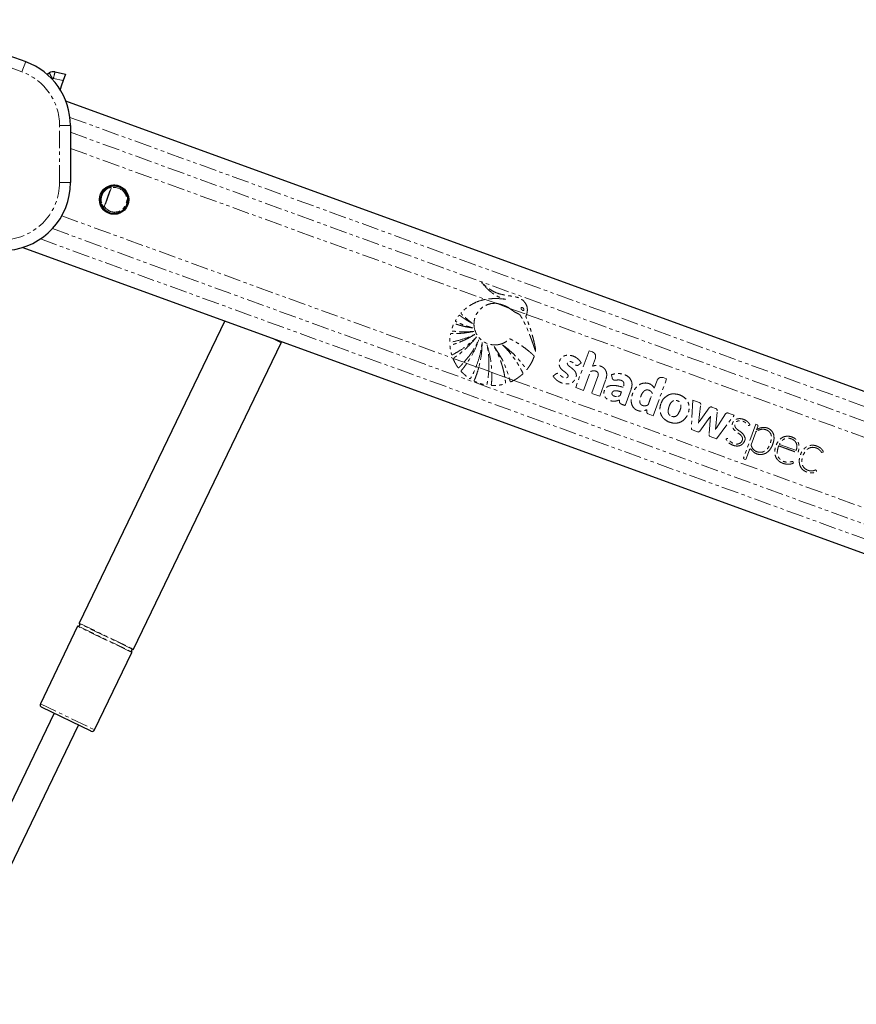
# Model space of a CAD drawing. Header units: millimetres. Extents: x 186 to 9508, y 327 to 8143.
# Tile 13 of 53: x 940 to 1247, y 3213 to 3575. Entities that reach past the tile are written whole.
import ezdxf

# ---------------------------------------------------------------- set-up
doc = ezdxf.new("R2010")
doc.units = ezdxf.units.MM
doc.linetypes.add('PHANTOM', pattern=[12.7, 6.35, -1.27, 1.27, -1.27, 1.27, -1.27])

msp = doc.modelspace()

# ---------------------------------------------------------------- linework, layer by layer
at = {"color": 7, "linetype": 'Continuous', "lineweight": 25}
for p, q in [((899.44, 3574.61), (941.85, 3559.18)), ((950.07, 3554.83), (950.5, 3555.08)), ((950.07, 3554.83), (950.07, 3554.83)), ((952.63, 3555.42), (956.44, 3554.61)), ((956.44, 3554.61), (955.58, 3552.24)), ((955.02, 3550.58), (954.47, 3548.98)), ((955.58, 3552.24), (954.98, 3550.59)), ((1804.66, 3235.98), (956.62, 3544.69)), ((958.3, 3535.68), (958.3, 3514.71)), ((974.15, 3513.83), (975.57, 3513.32)), ((975.58, 3513.36), (974.27, 3513.84)), ((975.58, 3513.36), (975.57, 3513.32)), ((972.63, 3503.71), (970.77, 3504.39)), ((970.87, 3504.3), (972.61, 3503.67)), ((940.78, 3490.86), (1681.06, 3221.37)), ((1015.09, 3463.81), (961.54, 3352.72)), ((981.49, 3343.1), (1035.81, 3455.77)), ((960.95, 3351.51), (947.24, 3323.06)), ((967.19, 3313.44), (980.91, 3341.89)), ((965.86, 3312.98), (947.71, 3321.73)), ((952.3, 3319.52), (902.79, 3216.83)), ((911.76, 3212.5), (961.27, 3315.19))]:
    msp.add_line(p, q, dxfattribs=at)
at = {"color": 8, "linetype": 'PHANTOM', "lineweight": 18}
for p, q in [((940.48, 3555.42), (898.08, 3570.85)), ((940.48, 3555.42), (941.85, 3559.18)), ((951.71, 3552.93), (951.51, 3552.81)), ((955.58, 3552.24), (952.07, 3552.99)), ((958.12, 3538.7), (1797.81, 3233.02)), ((954.3, 3535.68), (958.3, 3535.68)), ((954.3, 3514.71), (954.3, 3535.68)), ((958.3, 3533.21), (1654, 3279.95)), ((958.3, 3527.27), (1110.79, 3471.76)), ((954.3, 3514.71), (958.3, 3514.71)), ((970.65, 3505.84), (973.19, 3512.8)), ((973.32, 3512.71), (970.81, 3505.82)), ((972.02, 3512.84), (972.14, 3512.62)), ((973.24, 3512.85), (973.19, 3512.8)), ((969.73, 3506.56), (969.97, 3506.66)), ((970.66, 3505.77), (970.65, 3505.84)), ((955.09, 3502.46), (1099.02, 3450.06)), ((972.61, 3503.67), (972.63, 3503.71)), ((951.68, 3497.76), (1641.77, 3246.55)), ((947.23, 3493.96), (1688.46, 3224.12)), ((1110.79, 3471.76), (1114.8, 3470.3)), ((1114.8, 3470.3), (1119.53, 3468.58)), ((1119.53, 3468.58), (1126, 3466.22)), ((1126, 3466.22), (1643.07, 3277.99)), ((1035.81, 3455.77), (1031.58, 3457.81)), ((1148.99, 3452.88), (1144.06, 3439.33)), ((1150.23, 3452.43), (1148.99, 3452.88)), ((1099.02, 3450.06), (1102.98, 3448.62)), ((1102.98, 3448.62), (1104.04, 3448.23)), ((1104.04, 3448.23), (1107.45, 3447)), ((1150.2, 3447.16), (1151.29, 3450.15)), ((1107.45, 3447), (1108.41, 3446.64)), ((1108.41, 3446.64), (1112.1, 3445.3)), ((1112.1, 3445.3), (1113.22, 3444.89)), ((1113.22, 3444.89), (1118, 3443.15)), ((1146.97, 3438.27), (1149.5, 3445.22)), ((1157.23, 3444.04), (1157.42, 3442.93)), ((1118, 3443.15), (1119.75, 3442.52)), ((1119.75, 3442.52), (1121.27, 3441.96)), ((1121.27, 3441.96), (1634.61, 3255.09)), ((1152.23, 3443.37), (1149.97, 3437.18)), ((1152.89, 3436.12), (1155.14, 3442.31)), ((1172.55, 3428.96), (1177.49, 3442.51)), ((1173.97, 3441.9), (1172.96, 3439.15)), ((1177.49, 3442.51), (1176.24, 3442.96)), ((1144.06, 3439.33), (1146.97, 3438.27)), ((1149.97, 3437.18), (1152.89, 3436.12)), ((1162.25, 3432.71), (1164.47, 3438.79)), ((1187.11, 3434.69), (1186.59, 3423.85)), ((1189.44, 3433.84), (1187.11, 3434.69)), ((1189.15, 3426.28), (1190.07, 3433.04)), ((1170.26, 3431.19), (1170.21, 3430.36)), ((1170.75, 3429.61), (1172.55, 3428.96)), ((1193.16, 3431.84), (1189.15, 3426.28)), ((1195.52, 3431.63), (1194.13, 3432.14)), ((1195.48, 3423.95), (1196.07, 3430.77)), ((1199.15, 3429.61), (1195.48, 3423.95)), ((1202.32, 3429.15), (1200.15, 3429.94)), ((1189.64, 3423.29), (1193.62, 3428.81)), ((1193.62, 3428.81), (1193.1, 3422.03)), ((1195.82, 3420.49), (1202.32, 3429.15)), ((1210.31, 3425.81), (1205.81, 3413.44)), ((1210.74, 3425.65), (1210.31, 3425.81)), ((1186.59, 3423.85), (1188.85, 3423.03)), ((1210.23, 3422.88), (1208.54, 3418.22)), ((1210.56, 3423.8), (1210.57, 3423.81)), ((1210.57, 3423.81), (1211.02, 3425.04)), ((1193.45, 3421.35), (1195.82, 3420.49)), ((1218.93, 3418.44), (1225.11, 3416.18)), ((1206.57, 3412.83), (1207.9, 3416.46)), ((1206, 3413.04), (1206.57, 3412.83)), ((970.93, 3346.7), (960.95, 3351.51)), ((961.17, 3351.62), (980.86, 3342.12)), ((961.54, 3352.72), (981.49, 3343.1)), ((971.43, 3347.74), (961.58, 3352.48)), ((980.91, 3341.89), (970.93, 3346.7)), ((981.28, 3342.99), (971.43, 3347.74)), ((947.24, 3323.06), (967.19, 3313.44))]:
    msp.add_line(p, q, dxfattribs=at)
at = {"color": 8, "linetype": 'PHANTOM', "lineweight": 18, "flags": 128}
msp.add_lwpolyline([(955.02, 3550.58), (955.01, 3550.58), (955.01, 3550.58), (955, 3550.58), (955, 3550.58), (954.99, 3550.58), (954.99, 3550.58), (954.98, 3550.59), (954.98, 3550.59)], dxfattribs=at)
at = {"color": 7, "linetype": 'Continuous', "lineweight": 25, "flags": 128}
msp.add_lwpolyline([(1035.81, 3455.77), (1035.94, 3456.14), (1035.96, 3456.21)], dxfattribs=at)
at = {"color": 7, "linetype": 'Continuous', "lineweight": 25}
msp.add_circle((974.35, 3508.44), 5.4, dxfattribs=at)
for centre, radius, start, end in [((933.3, 3535.68), 25, 0, 70), ((948.82, 3557), 2.5, 288.594, 299.9969), ((948.82, 3557), 2.5, 288.5866, 299.997), ((952, 3552.48), 3, 78.0442, 119.997), ((933.3, 3514.71), 25, 275, 0), ((974.35, 3508.44), 5.03, 75.9245, 249.997), ((974.34, 3508.44), 5.07, 250.0144, 75.8805), ((961.13, 3351.42), 0.2, 80.8628, 154.2612), ((961.25, 3352.11), 0.5, 260.8628, 47.6597), ((961.72, 3352.63), 0.2, 154.2612, 227.6597), ((981.2, 3342.49), 0.5, 80.8628, 227.6597), ((981.31, 3343.19), 0.2, 260.8628, 334.2612), ((980.73, 3341.98), 0.2, 334.2612, 47.6597), ((948.14, 3322.63), 1, 154.2612, 244.2612), ((966.29, 3313.88), 1, 244.2612, 334.2612)]:
    msp.add_arc(centre, radius, start, end, dxfattribs=at)
at = {"color": 8, "linetype": 'PHANTOM', "lineweight": 18}
for centre, radius, start, end in [((933.3, 3535.68), 21, 0, 70), ((997.86, 3580.28), 53.64, 208.0144, 210.65), ((951.96, 3552.5), 0.5, 78.0442, 119.997), ((987.43, 3546.14), 36.02, 165.0649, 169.0347), ((933.3, 3514.71), 21, 275, 0), ((974.35, 3508.44), 4.98, 117.8375, 202.1564), ((974.35, 3508.44), 4.73, 117.8375, 202.1564), ((1180.12, 3432.05), 4.97, 97.303, 100.7042), ((1179.65, 3431.25), 4.63, 205.3694, 210.1241), ((1193.84, 3431.35), 0.844, 69.997, 144.212), ((1195.24, 3430.84), 0.841, 355.0331, 69.997), ((1199.86, 3429.15), 0.842, 69.997, 147.0317), ((1210.58, 3425.21), 0.474, 339.997, 69.997), ((1210.91, 3422.63), 0.727, 122.0848, 159.997), ((1213.18, 3420.64), 4.04, 62.6777, 68.9919), ((1208.28, 3416.32), 0.411, 34.0525, 159.997), ((1206.11, 3413.33), 0.316, 159.997, 249.997)]:
    msp.add_arc(centre, radius, start, end, dxfattribs=at)
msp.add_ellipse((974.52, 3508.38), major_axis=(4.23, -1.54), ratio=0.999983, start_param=4.094081, end_param=8.47229, dxfattribs=at)
for points, knots in [([(950.07, 3554.83), (950.06, 3554.79), (950.04, 3554.72), (950, 3554.4), (949.96, 3554.14), (949.96, 3554.11)], [0, 0, 0, 0, 0.456096, 0.928899, 1, 1, 1, 1]), ([(972.02, 3512.84), (972.38, 3513), (973.25, 3513.39), (974.79, 3513.5), (976.47, 3513.08), (977.93, 3512.08), (978.97, 3510.63), (979.44, 3508.93), (979.32, 3507.22), (978.65, 3505.69), (977.55, 3504.46), (976.12, 3503.65), (974.48, 3503.34), (972.77, 3503.59), (971.22, 3504.42), (970.22, 3505.51), (969.85, 3506.31), (969.73, 3506.56)], [0, 0, 0, 0, 0.048635, 0.118424, 0.190965, 0.265084, 0.338808, 0.410243, 0.47863, 0.544689, 0.610083, 0.676612, 0.745578, 0.817366, 0.891192, 0.96526, 1, 1, 1, 1]), ([(972.02, 3512.84), (972.05, 3512.85), (972.2, 3512.93), (972.45, 3513.02), (972.73, 3513.05), (972.93, 3513.04), (973.08, 3512.99), (973.18, 3512.93), (973.22, 3512.88), (973.24, 3512.85)], [0, 0, 0, 0, 0.070103, 0.395135, 0.587131, 0.731052, 0.841657, 0.936351, 1, 1, 1, 1]), ([(973.19, 3512.8), (973.17, 3512.81), (973.14, 3512.84), (973, 3512.87), (972.68, 3512.85), (972.37, 3512.74), (972.16, 3512.63), (972.14, 3512.62)], [0, 0, 0, 0, 0.045344, 0.125649, 0.375686, 0.92411, 1, 1, 1, 1]), ([(973.32, 3512.71), (973.32, 3512.71), (973.28, 3512.74), (973.23, 3512.77), (973.19, 3512.8)], [0, 0, 0, 0, 0.028633, 1, 1, 1, 1]), ([(973.24, 3512.85), (973.27, 3512.81), (973.3, 3512.76), (973.32, 3512.71), (973.32, 3512.71)], [0, 0, 0, 0, 0.971383, 1, 1, 1, 1]), ([(970.66, 3505.77), (970.63, 3505.76), (970.55, 3505.74), (970.42, 3505.77), (970.22, 3505.87), (969.96, 3506.12), (969.82, 3506.39), (969.73, 3506.56)], [0, 0, 0, 0, 0.060695, 0.184545, 0.294065, 0.574644, 1, 1, 1, 1]), ([(969.97, 3506.66), (970.04, 3506.5), (970.15, 3506.25), (970.36, 3506.01), (970.5, 3505.89), (970.58, 3505.84), (970.64, 3505.84), (970.65, 3505.84)], [0, 0, 0, 0, 0.455671, 0.745011, 0.850638, 0.957061, 1, 1, 1, 1]), ([(970.65, 3505.84), (970.71, 3505.83), (970.76, 3505.83), (970.81, 3505.82), (970.81, 3505.82)], [0, 0, 0, 0, 0.971367, 1, 1, 1, 1]), ([(970.81, 3505.82), (970.81, 3505.82), (970.76, 3505.8), (970.71, 3505.78), (970.66, 3505.77)], [0, 0, 0, 0, 0.028617, 1, 1, 1, 1]), ([(1126, 3466.22), (1126.03, 3466.31), (1126.07, 3466.43), (1126.11, 3466.56), (1126.13, 3466.64), (1126.19, 3466.88), (1126.33, 3467.64), (1126.27, 3468.9), (1125.66, 3470.38), (1124.51, 3471.64), (1122.54, 3472.67), (1119.86, 3473.01), (1117.06, 3473.46), (1114.51, 3474.24), (1112.54, 3475.4), (1110.82, 3476.68), (1109.89, 3477.59), (1109.42, 3478.05)], [0, 0, 0, 0, 0.012824, 0.016029, 0.017632, 0.024042, 0.04973, 0.119058, 0.188311, 0.256944, 0.340978, 0.476074, 0.611696, 0.717447, 0.827134, 0.913109, 1, 1, 1, 1]), ([(1109.42, 3478.05), (1110.2, 3477.13), (1111.76, 3475.29), (1114.21, 3473.43), (1116.14, 3472.44), (1117.2, 3472.05), (1117.82, 3471.85), (1118.14, 3471.78), (1118.31, 3471.75)], [0, 0, 0, 0, 0.325675, 0.650339, 0.822905, 0.91105, 0.955444, 1, 1, 1, 1]), ([(1110.79, 3471.76), (1109.91, 3471.53), (1108.12, 3471.08), (1105.72, 3469.9), (1103.99, 3468.7), (1103.03, 3467.87), (1102.64, 3467.49), (1102.43, 3467.3), (1102.23, 3467.08), (1102.03, 3466.91), (1101.92, 3466.75), (1101.9, 3466.64), (1101.93, 3466.53), (1102.03, 3466.4), (1102.17, 3466.26), (1102.31, 3466.15), (1102.59, 3465.89), (1103, 3465.48), (1103.8, 3464.76), (1104.81, 3463.89), (1105.66, 3463.24), (1106.09, 3462.92)], [0, 0, 0, 0, 0.1703213, 0.3431, 0.4949518, 0.5618076, 0.5793266, 0.5968498, 0.6143783, 0.6351297, 0.6454017, 0.6500738, 0.6548652, 0.6669118, 0.6806288, 0.6913417, 0.7008103, 0.7506876, 0.8005648, 0.9002821, 1, 1, 1, 1]), ([(1128.74, 3450.58), (1128.77, 3450.65), (1128.81, 3450.74), (1128.82, 3450.87), (1128.79, 3450.96), (1128.67, 3451.09), (1128.41, 3451.31), (1127.98, 3451.72), (1127.32, 3452.31), (1126.25, 3453.2), (1124.8, 3454.3), (1123.26, 3455.34), (1122.01, 3456.08), (1121.23, 3456.53), (1120.56, 3456.86), (1120.15, 3457.18), (1119.73, 3457.21), (1119.55, 3457.08), (1119.21, 3456.78), (1118.57, 3456.23), (1117.81, 3455.82), (1117.25, 3455.57), (1117.04, 3455.49), (1116.65, 3455.35), (1116.04, 3455.17), (1114.48, 3454.91), (1112.13, 3455.11), (1109.5, 3456.47), (1107.63, 3458.61), (1106.72, 3460.96), (1106.6, 3463.17), (1106.97, 3465.1), (1107.86, 3466.96), (1109.31, 3468.59), (1111.22, 3469.76), (1113.12, 3470.32), (1114.33, 3470.3), (1114.8, 3470.3)], [0, 0, 0, 0, 0.005222, 0.00705, 0.009524, 0.012096, 0.018903, 0.033777, 0.054996, 0.082593, 0.133161, 0.185648, 0.215166, 0.237428, 0.250526, 0.268263, 0.273769, 0.278869, 0.283861, 0.306281, 0.339443, 0.344858, 0.350272, 0.355686, 0.374083, 0.39607, 0.468653, 0.538305, 0.602711, 0.66846, 0.714341, 0.760165, 0.807683, 0.860647, 0.913453, 0.966526, 1, 1, 1, 1]), ([(1118.31, 3471.75), (1117.07, 3471.91), (1114.57, 3472.23), (1112.06, 3471.91), (1110.79, 3471.76)], [0, 0, 0, 0, 0.4939199, 1, 1, 1, 1]), ([(1114.8, 3470.3), (1115.84, 3470.11), (1117.53, 3469.8), (1118.98, 3468.91), (1119.53, 3468.58)], [0, 0, 0, 0, 0.620885, 1, 1, 1, 1]), ([(1106.09, 3462.92), (1105.66, 3463.15), (1104.81, 3463.61), (1103.75, 3464.26), (1102.9, 3464.82), (1102.35, 3465.19), (1101.97, 3465.47), (1101.67, 3465.67), (1101.49, 3465.85), (1101.33, 3465.9), (1101.27, 3465.91), (1101.21, 3465.88), (1101.08, 3465.78), (1100.91, 3465.56), (1100.61, 3465.14), (1100.33, 3464.7), (1100.07, 3464.28), (1099.93, 3464.05), (1099.86, 3463.9), (1099.84, 3463.81), (1099.85, 3463.73), (1099.9, 3463.67), (1100.03, 3463.57), (1100.37, 3463.41), (1101.06, 3463.06), (1102.34, 3462.54), (1104.09, 3461.86), (1105.48, 3461.45), (1106.19, 3461.24)], [0, 0, 0, 0, 0.09576, 0.19152, 0.246759, 0.296659, 0.322491, 0.341821, 0.367138, 0.370982, 0.37465, 0.378607, 0.383429, 0.406829, 0.434289, 0.485454, 0.510376, 0.53143, 0.538666, 0.544529, 0.549036, 0.554037, 0.560031, 0.580165, 0.628108, 0.713988, 0.853414, 1, 1, 1, 1]), ([(1119.53, 3468.58), (1119.86, 3468.35), (1120.31, 3468.04), (1120.87, 3467.62), (1121.23, 3467.36), (1121.83, 3466.97), (1122.67, 3466.63), (1123.62, 3466.09), (1124.06, 3465.25), (1124.42, 3464.65), (1124.64, 3464.24), (1124.73, 3464.06), (1124.78, 3463.98), (1124.79, 3463.94), (1124.8, 3463.93), (1124.81, 3463.92), (1124.81, 3463.92), (1124.81, 3463.92), (1125.79, 3462.03), (1126.74, 3459.81), (1127.68, 3457.29), (1127.97, 3456.5), (1128.25, 3455.71), (1128.52, 3454.92), (1128.79, 3454.13), (1129.05, 3453.34), (1129.23, 3452.82), (1129.31, 3452.56)], [0, 0, 0, 0, 0.061385, 0.084428, 0.107288, 0.130191, 0.194029, 0.247865, 0.293247, 0.336626, 0.356113, 0.364687, 0.36846, 0.370119, 0.37085, 0.371171, 0.371312, 0.371375, 0.371424, 0.699593, 0.742663, 0.785721, 0.828754, 0.871748, 0.914688, 0.957557, 1, 1, 1, 1]), ([(1124.07, 3468.73), (1124.05, 3468.7), (1124, 3468.66), (1123.97, 3468.56), (1123.97, 3468.41), (1124.04, 3468.19), (1124.23, 3467.92), (1124.46, 3467.72), (1124.67, 3467.65), (1124.79, 3467.64), (1124.88, 3467.66), (1124.93, 3467.69), (1124.94, 3467.71)], [0, 0, 0, 0, 0.054409, 0.108831, 0.182979, 0.304817, 0.522551, 0.753607, 0.828743, 0.904472, 0.959024, 1, 1, 1, 1]), ([(1124.94, 3467.71), (1124.97, 3467.73), (1125.01, 3467.77), (1125.04, 3467.87), (1125.05, 3468.02), (1124.97, 3468.24), (1124.79, 3468.51), (1124.56, 3468.7), (1124.35, 3468.79), (1124.24, 3468.8), (1124.14, 3468.77), (1124.09, 3468.74), (1124.07, 3468.73)], [0, 0, 0, 0, 0.054059, 0.108137, 0.18149, 0.301977, 0.518461, 0.74882, 0.824555, 0.900875, 0.955234, 1, 1, 1, 1]), ([(1129.31, 3452.56), (1129.32, 3452.91), (1129.33, 3453.39), (1129.19, 3454.05), (1129.09, 3454.58), (1128.93, 3455.34), (1128.71, 3456.27), (1128.38, 3457.59), (1127.91, 3459.27), (1127.32, 3461.13), (1126.72, 3462.87), (1126.27, 3464.1), (1125.97, 3464.88), (1125.82, 3465.21), (1125.76, 3465.36), (1125.74, 3465.44), (1125.72, 3465.49), (1125.71, 3465.51), (1125.69, 3465.56), (1125.72, 3465.62), (1125.77, 3465.7), (1125.88, 3465.89), (1125.95, 3466.08), (1126, 3466.22)], [0, 0, 0, 0, 0.0729874, 0.1017206, 0.1415231, 0.1867083, 0.2641886, 0.3416697, 0.4730926, 0.6310617, 0.75172, 0.8585944, 0.9081415, 0.9268809, 0.9350377, 0.9413713, 0.9434464, 0.9458052, 0.9478145, 0.9529034, 0.9592584, 0.9682376, 1, 1, 1, 1]), ([(1106.19, 3461.24), (1105.42, 3461.37), (1104.03, 3461.58), (1102.28, 3462), (1101.08, 3462.33), (1100.3, 3462.57), (1099.84, 3462.73), (1099.54, 3462.85), (1099.39, 3462.85), (1099.31, 3462.8), (1099.27, 3462.76), (1099.2, 3462.64), (1099.06, 3462.38), (1098.9, 3461.98), (1098.75, 3461.54), (1098.61, 3461.11), (1098.49, 3460.74), (1098.41, 3460.48), (1098.39, 3460.36), (1098.39, 3460.3), (1098.41, 3460.25), (1098.45, 3460.18), (1098.56, 3460.13), (1098.71, 3460.11), (1099.1, 3460.07), (1099.71, 3459.99), (1100.6, 3459.91), (1101.56, 3459.85), (1103.57, 3459.78), (1105.23, 3459.88), (1106.56, 3459.96)], [0, 0, 0, 0, 0.130262, 0.233617, 0.299768, 0.336789, 0.369447, 0.380584, 0.390293, 0.392933, 0.395825, 0.399941, 0.415813, 0.444971, 0.471103, 0.493456, 0.520924, 0.53476, 0.538753, 0.542051, 0.544892, 0.547529, 0.554863, 0.563496, 0.573591, 0.618893, 0.666575, 0.72277, 0.779183, 1, 1, 1, 1]), ([(1106.56, 3459.96), (1105.69, 3459.79), (1104.13, 3459.49), (1102.1, 3459.27), (1100.67, 3459.19), (1099.74, 3459.16), (1099.16, 3459.16), (1098.74, 3459.16), (1098.46, 3459.17), (1098.27, 3459.18), (1098.18, 3459.16), (1098.14, 3459.14), (1098.09, 3459.1), (1098.05, 3459.02), (1098.03, 3458.87), (1097.99, 3458.65), (1097.93, 3458.29), (1097.86, 3457.69), (1097.79, 3457.01), (1097.76, 3456.46), (1097.77, 3456.21), (1097.8, 3456.11), (1097.85, 3456.04), (1097.94, 3456.01), (1098.05, 3456), (1098.17, 3456.03), (1098.27, 3456.05), (1098.34, 3456.06), (1098.36, 3456.07), (1098.37, 3456.07), (1098.38, 3456.07), (1098.38, 3456.07), (1098.38, 3456.07), (1098.38, 3456.07), (1098.38, 3456.07), (1099.81, 3456.34), (1102.78, 3457.06), (1105.57, 3458.27), (1107.03, 3458.89)], [0, 0, 0, 0, 0.124268, 0.224134, 0.287391, 0.32581, 0.354668, 0.370117, 0.385225, 0.394173, 0.396313, 0.398354, 0.400352, 0.404874, 0.409569, 0.422064, 0.435864, 0.460943, 0.507806, 0.532673, 0.538552, 0.542987, 0.546573, 0.550039, 0.555782, 0.562197, 0.56788, 0.570235, 0.571223, 0.571646, 0.57183, 0.571911, 0.571946, 0.571962, 0.571969, 0.571974, 0.777422, 1, 1, 1, 1]), ([(1107.03, 3458.89), (1106.25, 3458.43), (1104.76, 3457.55), (1102.79, 3456.61), (1101.26, 3455.97), (1100.26, 3455.6), (1099.5, 3455.34), (1098.96, 3455.16), (1098.5, 3455.01), (1098.16, 3454.95), (1097.97, 3454.87), (1097.9, 3454.82), (1097.87, 3454.78), (1097.84, 3454.72), (1097.84, 3454.59), (1097.86, 3454.37), (1097.91, 3454), (1097.97, 3453.53), (1098.1, 3452.83), (1098.24, 3452.2), (1098.38, 3451.71), (1098.42, 3451.54), (1098.45, 3451.45), (1098.49, 3451.39), (1098.54, 3451.35), (1098.6, 3451.34), (1098.74, 3451.35), (1098.87, 3451.43), (1098.99, 3451.5), (1099.04, 3451.53), (1099.07, 3451.54), (1099.07, 3451.55), (1099.08, 3451.55), (1099.08, 3451.55), (1099.08, 3451.55), (1099.08, 3451.55), (1099.08, 3451.55), (1100.06, 3452.07), (1102.04, 3453.25), (1104.94, 3455.35), (1106.72, 3457.05), (1107.64, 3457.92)], [0, 0, 0, 0, 0.108949, 0.208094, 0.263111, 0.308423, 0.336747, 0.360079, 0.37671, 0.395394, 0.400258, 0.402679, 0.404737, 0.406695, 0.410739, 0.419483, 0.434414, 0.454793, 0.477277, 0.51983, 0.532788, 0.53826, 0.541373, 0.544322, 0.546268, 0.548762, 0.551547, 0.562359, 0.567025, 0.568834, 0.569564, 0.56987, 0.570002, 0.570059, 0.570085, 0.570096, 0.5701, 0.570104, 0.704082, 0.847381, 1, 1, 1, 1]), ([(1107.64, 3457.92), (1106.25, 3456.33), (1104.25, 3454.04), (1101.56, 3451.87), (1100.39, 3451.03), (1099.88, 3450.67), (1099.61, 3450.5), (1099.35, 3450.3), (1099.12, 3450.2), (1099.03, 3450.09), (1099.02, 3450.06)], [0, 0, 0, 0, 0.539634, 0.777256, 0.881908, 0.90933, 0.936757, 0.964191, 0.992825, 1, 1, 1, 1]), ([(1102.98, 3448.62), (1103.61, 3449.38), (1104.99, 3451.02), (1106.85, 3453.78), (1107.91, 3455.85), (1108.45, 3456.89)], [0, 0, 0, 0, 0.2986219, 0.6460489, 1, 1, 1, 1]), ([(1108.45, 3456.89), (1107.86, 3455.37), (1106.69, 3452.33), (1104.93, 3449.6), (1104.04, 3448.23)], [0, 0, 0, 0, 0.500097, 1, 1, 1, 1]), ([(1107.45, 3447), (1107.95, 3448.4), (1108.97, 3451.28), (1109.43, 3454.31), (1109.66, 3455.86)], [0, 0, 0, 0, 0.486212, 1, 1, 1, 1]), ([(1109.66, 3455.86), (1109.61, 3454.3), (1109.49, 3451.19), (1108.77, 3448.16), (1108.41, 3446.64)], [0, 0, 0, 0, 0.500115, 1, 1, 1, 1]), ([(1111.47, 3454.98), (1111.95, 3453.33), (1112.9, 3450.03), (1113.11, 3446.6), (1113.22, 3444.89)], [0, 0, 0, 0, 0.500144, 1, 1, 1, 1]), ([(1112.1, 3445.3), (1112.16, 3446.87), (1112.29, 3450.12), (1111.75, 3453.32), (1111.47, 3454.98)], [0, 0, 0, 0, 0.484531, 1, 1, 1, 1]), ([(1121.27, 3441.96), (1121.32, 3441.99), (1121.42, 3442.04), (1121.69, 3442.19), (1122.09, 3442.43), (1122.76, 3442.85), (1123.32, 3443.26), (1123.78, 3443.62), (1124.01, 3443.81), (1124.25, 3444.03), (1124.5, 3444.19), (1124.65, 3444.37), (1124.68, 3444.51), (1124.63, 3444.73), (1124.4, 3445.09), (1124.18, 3445.55), (1123.94, 3446.01), (1123.71, 3446.45), (1123.37, 3447.05), (1122.94, 3447.8), (1122.37, 3448.71), (1121.52, 3449.98), (1120.34, 3451.56), (1118.84, 3453.35), (1117.74, 3454.45), (1117.19, 3455)], [0, 0, 0, 0, 0.009773, 0.01955, 0.053503, 0.090987, 0.156953, 0.174231, 0.191508, 0.208784, 0.232016, 0.242885, 0.248402, 0.255249, 0.282679, 0.320214, 0.345703, 0.371192, 0.407907, 0.464935, 0.521963, 0.594639, 0.729773, 0.864843, 1, 1, 1, 1]), ([(1117.19, 3455), (1117.93, 3454.44), (1119.4, 3453.33), (1121.32, 3451.56), (1122.79, 3450.01), (1123.86, 3448.76), (1124.54, 3447.9), (1125.09, 3447.16), (1125.48, 3446.63), (1125.74, 3446.21), (1125.88, 3446.02), (1125.96, 3445.97), (1126.02, 3445.95), (1126.11, 3445.97), (1126.2, 3446.03), (1126.29, 3446.15), (1126.44, 3446.37), (1126.66, 3446.64), (1127.03, 3447.18), (1127.55, 3448.01), (1128.2, 3449.2), (1128.56, 3450.12), (1128.74, 3450.58)], [0, 0, 0, 0, 0.152817, 0.305598, 0.431743, 0.504493, 0.577242, 0.613253, 0.658131, 0.685771, 0.69446, 0.697026, 0.701153, 0.704888, 0.711447, 0.718643, 0.72912, 0.755836, 0.775879, 0.836896, 0.918475, 1, 1, 1, 1]), ([(1114.08, 3454.42), (1115.3, 3452.57), (1117.75, 3448.87), (1119.08, 3444.63), (1119.75, 3442.52)], [0, 0, 0, 0, 0.500003, 1, 1, 1, 1]), ([(1118, 3443.15), (1117.95, 3443.41), (1117.83, 3444.14), (1117.56, 3445.38), (1117.22, 3446.72), (1116.8, 3448.15), (1116.29, 3449.62), (1115.64, 3451.26), (1114.91, 3452.86), (1114.35, 3453.9), (1114.08, 3454.42)], [0, 0, 0, 0, 0.066205, 0.183788, 0.317485, 0.41147, 0.558603, 0.705732, 0.852863, 1, 1, 1, 1]), ([(1145.02, 3447.59), (1145.08, 3447.64), (1145.21, 3447.74), (1145.43, 3447.91), (1145.63, 3448.06), (1145.8, 3448.18), (1145.9, 3448.26), (1145.98, 3448.31), (1146.03, 3448.35), (1146.05, 3448.37), (1146.05, 3448.4), (1146.04, 3448.44), (1146.01, 3448.5), (1145.96, 3448.59), (1145.91, 3448.67), (1145.87, 3448.72), (1145.86, 3448.74), (1145.86, 3448.74), (1145.86, 3448.75), (1145.86, 3448.75), (1145.86, 3448.75), (1145.86, 3448.75), (1145.86, 3448.75), (1145.74, 3448.93), (1145.49, 3449.28), (1145.03, 3449.75), (1144.52, 3450.16), (1143.44, 3450.83), (1141.99, 3451.3), (1140.3, 3451.2), (1139.23, 3450.7), (1138.5, 3449.93), (1138.09, 3449.09), (1137.94, 3448.17), (1138.07, 3447.15), (1138.56, 3446.3), (1139.2, 3445.72), (1139.77, 3445.27), (1140.34, 3444.84), (1140.86, 3444.39), (1141.19, 3444.01), (1141.27, 3443.65), (1141.24, 3443.4), (1141.12, 3443.18), (1140.95, 3443.01), (1140.74, 3442.9), (1140.47, 3442.82), (1140.01, 3442.84), (1139.42, 3443.03), (1138.78, 3443.48), (1138.33, 3443.98), (1137.93, 3444.44), (1137.61, 3444.52), (1137.45, 3444.57)], [0, 0, 0, 0, 0.009933, 0.021428, 0.036586, 0.043256, 0.048496, 0.053293, 0.055328, 0.056685, 0.057709, 0.059012, 0.061578, 0.067091, 0.072433, 0.074295, 0.074963, 0.075223, 0.075331, 0.075377, 0.075396, 0.075405, 0.075409, 0.075412, 0.103996, 0.132573, 0.161198, 0.189781, 0.300288, 0.355354, 0.410313, 0.451904, 0.492398, 0.532427, 0.572388, 0.627017, 0.65651, 0.68584, 0.722817, 0.751197, 0.776739, 0.787339, 0.798404, 0.80906, 0.819367, 0.829737, 0.840332, 0.856561, 0.889067, 0.921966, 0.957477, 0.97857, 1, 1, 1, 1]), ([(1151.29, 3450.15), (1151.35, 3450.41), (1151.47, 3450.92), (1151.22, 3451.63), (1150.79, 3452.16), (1150.42, 3452.34), (1150.23, 3452.43)], [0, 0, 0, 0, 0.283705, 0.557917, 0.775026, 1, 1, 1, 1]), ([(1099.02, 3450.06), (1099.01, 3450.04), (1098.99, 3450), (1099, 3449.87), (1099.07, 3449.7), (1099.31, 3449.25), (1099.63, 3448.52), (1100.18, 3447.62), (1100.53, 3446.97), (1100.81, 3446.66), (1100.88, 3446.62), (1100.96, 3446.6), (1101.03, 3446.62), (1101.15, 3446.68), (1101.25, 3446.79), (1101.34, 3446.89), (1101.38, 3446.94), (1101.4, 3446.96), (1101.41, 3446.97), (1101.42, 3446.98), (1101.44, 3446.99), (1101.51, 3447.06), (1101.79, 3447.34), (1102.3, 3447.87), (1102.74, 3448.36), (1102.98, 3448.62)], [0, 0, 0, 0, 0.010366, 0.020725, 0.052864, 0.090993, 0.243433, 0.395954, 0.548431, 0.562036, 0.575764, 0.5847, 0.593626, 0.608753, 0.641664, 0.657954, 0.666098, 0.670171, 0.671189, 0.671698, 0.673734, 0.681878, 0.714456, 0.844777, 1, 1, 1, 1]), ([(1104.04, 3448.23), (1103.74, 3447.82), (1103.12, 3446.98), (1102.48, 3446.03), (1101.95, 3445.57), (1101.9, 3445.39), (1101.92, 3445.31), (1102.01, 3445.15), (1102.52, 3444.72), (1103.27, 3443.91), (1104.27, 3443.2), (1104.87, 3442.71), (1105.15, 3442.58), (1105.23, 3442.56), (1105.3, 3442.58), (1105.36, 3442.63), (1105.43, 3442.71), (1105.47, 3442.8), (1105.51, 3442.86), (1105.52, 3442.89), (1105.53, 3442.91), (1105.59, 3443.02), (1105.81, 3443.43), (1106.5, 3444.75), (1107.04, 3446.04), (1107.45, 3447)], [0, 0, 0, 0, 0.119599, 0.239199, 0.269097, 0.274693, 0.280325, 0.288703, 0.317521, 0.431149, 0.544878, 0.601687, 0.609718, 0.615038, 0.620407, 0.624976, 0.633832, 0.644165, 0.649323, 0.649646, 0.650935, 0.656093, 0.676725, 0.759262, 1, 1, 1, 1]), ([(1137.45, 3444.57), (1137.27, 3444.54), (1136.91, 3444.48), (1136.53, 3444.12), (1136.19, 3443.88), (1135.94, 3443.72), (1135.83, 3443.62), (1135.79, 3443.55), (1135.79, 3443.51), (1135.8, 3443.46), (1135.93, 3443.28), (1136.14, 3442.94), (1136.6, 3442.46), (1137.16, 3441.97), (1137.89, 3441.49), (1138.72, 3441.07), (1139.67, 3440.77), (1140.66, 3440.62), (1141.61, 3440.69), (1142.49, 3440.97), (1143.22, 3441.48), (1143.8, 3442.15), (1144.17, 3442.88), (1144.32, 3443.59), (1144.29, 3444.24), (1144.12, 3444.76), (1143.73, 3445.46), (1143.11, 3446.07), (1142.35, 3446.67), (1141.79, 3447.07), (1141.32, 3447.46), (1141.02, 3447.86), (1140.96, 3448.26), (1141.07, 3448.56), (1141.28, 3448.8), (1141.64, 3448.95), (1142.1, 3448.92), (1142.7, 3448.73), (1143.39, 3448.28), (1143.85, 3447.72), (1144.32, 3447.48), (1144.56, 3447.42), (1144.81, 3447.45), (1144.95, 3447.54), (1145.02, 3447.59)], [0, 0, 0, 0, 0.022693, 0.043769, 0.065125, 0.074105, 0.081704, 0.083311, 0.084608, 0.085809, 0.090371, 0.111465, 0.137648, 0.172538, 0.205482, 0.247029, 0.288953, 0.330457, 0.37138, 0.40852, 0.444978, 0.482039, 0.518824, 0.545977, 0.572992, 0.599285, 0.61411, 0.673633, 0.706936, 0.735471, 0.76055, 0.783467, 0.796125, 0.809873, 0.822722, 0.834848, 0.856612, 0.879671, 0.913137, 0.958833, 0.969242, 0.978982, 0.988773, 1, 1, 1, 1]), ([(1155.14, 3442.31), (1155.25, 3442.66), (1155.47, 3443.38), (1155.49, 3444.52), (1155.17, 3445.62), (1154.47, 3446.53), (1153.5, 3447.13), (1152.42, 3447.46), (1151.28, 3447.52), (1150.56, 3447.28), (1150.2, 3447.16)], [0, 0, 0, 0, 0.124448, 0.250146, 0.374778, 0.499816, 0.624786, 0.750232, 0.874855, 1, 1, 1, 1]), ([(1108.41, 3446.64), (1108.19, 3445.88), (1107.86, 3444.73), (1107.28, 3443.24), (1107, 3442.4), (1106.73, 3441.94), (1106.72, 3441.8), (1106.74, 3441.73), (1106.78, 3441.67), (1106.89, 3441.59), (1107.06, 3441.53), (1107.46, 3441.35), (1108.34, 3440.98), (1109.46, 3440.63), (1110.45, 3440.4), (1110.93, 3440.3), (1111.15, 3440.27), (1111.26, 3440.28), (1111.33, 3440.32), (1111.39, 3440.4), (1111.45, 3440.55), (1111.46, 3440.71), (1111.48, 3440.81), (1111.49, 3440.83), (1111.49, 3440.84), (1111.49, 3440.87), (1111.52, 3440.99), (1111.62, 3441.49), (1111.88, 3442.94), (1112.01, 3444.32), (1112.1, 3445.3)], [0, 0, 0, 0, 0.157954, 0.23689, 0.315827, 0.335557, 0.340312, 0.34417, 0.348015, 0.355304, 0.369895, 0.384388, 0.442354, 0.558411, 0.616366, 0.645357, 0.654969, 0.660514, 0.666113, 0.670902, 0.679415, 0.698775, 0.701184, 0.701259, 0.70156, 0.702764, 0.707582, 0.726851, 0.803941, 1, 1, 1, 1]), ([(1113.22, 3444.89), (1113.22, 3444.26), (1113.23, 3442.99), (1113.19, 3441.57), (1113.06, 3440.69), (1113.03, 3440.4), (1113.05, 3440.23), (1113.08, 3440.15), (1113.14, 3440.1), (1113.25, 3440.06), (1113.43, 3440.06), (1113.89, 3440.07), (1114.92, 3440.08), (1116.08, 3440.22), (1117.05, 3440.41), (1117.49, 3440.51), (1117.8, 3440.59), (1118.02, 3440.63), (1118.16, 3440.69), (1118.25, 3440.76), (1118.3, 3440.84), (1118.31, 3441.05), (1118.26, 3441.38), (1118.15, 3442.12), (1118.07, 3442.71), (1118, 3443.15)], [0, 0, 0, 0, 0.152684, 0.305369, 0.340596, 0.367817, 0.37606, 0.381713, 0.387396, 0.394216, 0.410961, 0.429958, 0.505975, 0.658211, 0.709786, 0.744443, 0.767826, 0.785241, 0.798332, 0.805307, 0.812349, 0.820076, 0.856446, 0.892543, 1, 1, 1, 1]), ([(1149.5, 3445.22), (1149.78, 3445.32), (1150.3, 3445.49), (1151.04, 3445.49), (1151.64, 3445.32), (1152.05, 3445.05), (1152.29, 3444.67), (1152.41, 3444.25), (1152.36, 3443.79), (1152.27, 3443.5), (1152.23, 3443.37)], [0, 0, 0, 0, 0.20075, 0.371353, 0.491267, 0.615204, 0.694596, 0.793687, 0.904539, 1, 1, 1, 1]), ([(1164.47, 3438.79), (1164.59, 3439.25), (1164.85, 3440.15), (1164.68, 3441.58), (1163.98, 3442.84), (1162.72, 3443.84), (1161.03, 3444.43), (1159.07, 3444.58), (1157.83, 3444.21), (1157.23, 3444.04)], [0, 0, 0, 0, 0.122899, 0.245993, 0.3688, 0.492261, 0.661688, 0.834247, 1, 1, 1, 1]), ([(1119.75, 3442.52), (1119.8, 3442.2), (1119.86, 3441.86), (1120.02, 3441.53), (1120.07, 3441.48), (1120.13, 3441.45), (1120.25, 3441.45), (1120.66, 3441.59), (1120.99, 3441.8), (1121.27, 3441.96)], [0, 0, 0, 0, 0.393663, 0.426729, 0.452538, 0.478488, 0.511189, 0.59913, 1, 1, 1, 1]), ([(1161.49, 3439.43), (1160.75, 3439.64), (1159.28, 3440.06), (1157.33, 3440.21), (1155.84, 3439.79), (1154.92, 3439.03), (1154.44, 3437.95), (1154.39, 3436.9), (1154.67, 3436.04), (1155.32, 3435.23), (1156.38, 3434.55), (1157.79, 3434.25), (1159.06, 3434.36), (1159.81, 3434.63), (1160.14, 3434.74)], [0, 0, 0, 0, 0.143245, 0.2863, 0.358562, 0.42973, 0.501653, 0.57333, 0.62118, 0.668883, 0.765222, 0.851094, 0.934425, 1, 1, 1, 1]), ([(1157.42, 3442.93), (1157.44, 3442.84), (1157.49, 3442.64), (1157.66, 3442.39), (1157.9, 3442.2), (1158.45, 3441.95), (1159.37, 3442.15), (1160.37, 3442.12), (1161.14, 3441.85), (1161.58, 3441.49), (1161.8, 3441), (1161.84, 3440.29), (1161.63, 3439.78), (1161.49, 3439.43)], [0, 0, 0, 0, 0.043693, 0.087035, 0.130805, 0.173871, 0.347703, 0.520641, 0.609431, 0.697904, 0.762047, 0.837472, 1, 1, 1, 1]), ([(1172.96, 3439.15), (1172.73, 3439.46), (1172.29, 3440.07), (1171.38, 3440.67), (1170.25, 3441.03), (1168.92, 3441.01), (1167.33, 3440.45), (1165.94, 3439.14), (1164.97, 3437.28), (1164.5, 3435.43), (1164.44, 3433.69), (1164.97, 3432.29), (1165.92, 3431.25), (1167.22, 3430.68), (1168.77, 3430.56), (1169.76, 3430.98), (1170.26, 3431.19)], [0, 0, 0, 0, 0.055174, 0.104924, 0.152121, 0.22113, 0.288785, 0.386404, 0.484076, 0.581734, 0.655206, 0.726559, 0.788721, 0.848695, 0.925084, 1, 1, 1, 1]), ([(1176.24, 3442.96), (1175.98, 3443.02), (1175.47, 3443.13), (1174.76, 3442.89), (1174.24, 3442.46), (1174.06, 3442.09), (1173.97, 3441.9)], [0, 0, 0, 0, 0.283705, 0.557917, 0.775026, 1, 1, 1, 1]), ([(1160.86, 3437.7), (1160.35, 3437.87), (1159.64, 3438.1), (1158.71, 3438.17), (1158.18, 3438.12), (1157.8, 3437.94), (1157.57, 3437.69), (1157.43, 3437.4), (1157.37, 3437.08), (1157.43, 3436.76), (1157.67, 3436.44), (1158.15, 3436.19), (1158.81, 3435.99), (1159.29, 3436.04), (1159.53, 3436.06)], [0, 0, 0, 0, 0.235346, 0.328382, 0.417623, 0.466597, 0.514368, 0.562572, 0.611927, 0.656748, 0.699407, 0.787981, 0.894127, 1, 1, 1, 1]), ([(1159.53, 3436.06), (1159.72, 3436.11), (1159.97, 3436.17), (1160.26, 3436.29), (1160.5, 3436.5), (1160.6, 3437.04), (1160.76, 3437.46), (1160.86, 3437.7)], [0, 0, 0, 0, 0.256542, 0.334859, 0.397753, 0.663702, 1, 1, 1, 1]), ([(1172.24, 3437.15), (1172.15, 3437.32), (1171.97, 3437.68), (1171.53, 3438.09), (1171.01, 3438.37), (1170.36, 3438.52), (1169.64, 3438.38), (1168.77, 3437.7), (1168.2, 3436.67), (1167.82, 3435.54), (1167.63, 3434.71), (1167.58, 3433.95), (1167.76, 3433.53), (1167.84, 3433.32)], [0, 0, 0, 0, 0.06701, 0.13381, 0.20062, 0.267957, 0.355127, 0.441557, 0.633595, 0.746498, 0.846357, 0.924443, 1, 1, 1, 1]), ([(1167.84, 3433.32), (1167.96, 3433.18), (1168.19, 3432.91), (1168.71, 3432.69), (1169.24, 3432.59), (1169.76, 3432.62), (1170.22, 3432.73), (1170.7, 3432.91), (1170.92, 3433.53), (1171.42, 3434.91), (1171.88, 3436.16), (1172.24, 3437.15)], [0, 0, 0, 0, 0.069768, 0.142093, 0.215677, 0.285558, 0.344021, 0.404727, 0.476993, 0.588013, 1, 1, 1, 1]), ([(1178.14, 3436.6), (1177.48, 3436.16), (1176.14, 3435.25), (1175.21, 3433.14), (1174.89, 3431.06), (1175.28, 3429.86), (1175.47, 3429.26)], [0, 0, 0, 0, 0.274692, 0.559989, 0.783639, 1, 1, 1, 1]), ([(1179.19, 3436.94), (1178.99, 3436.89), (1178.63, 3436.81), (1178.29, 3436.67), (1178.14, 3436.6)], [0, 0, 0, 0, 0.561208, 1, 1, 1, 1]), ([(1180.08, 3437.02), (1179.97, 3437.02), (1179.77, 3437.02), (1179.57, 3436.99), (1179.49, 3436.98)], [0, 0, 0, 0, 0.563954, 1, 1, 1, 1]), ([(1179.8, 3426.27), (1180.55, 3426.24), (1182.04, 3426.19), (1184.04, 3427.41), (1185.3, 3429.31), (1185.89, 3431.53), (1185.61, 3433.83), (1184.24, 3435.65), (1182.28, 3436.78), (1180.81, 3436.94), (1180.08, 3437.02)], [0, 0, 0, 0, 0.125115, 0.247908, 0.375235, 0.504206, 0.628862, 0.752358, 0.876174, 1, 1, 1, 1]), ([(1160.14, 3434.74), (1160.14, 3434.57), (1160.13, 3434.2), (1160.2, 3433.69), (1160.53, 3433.37), (1160.89, 3433.2), (1161.48, 3432.99), (1161.94, 3432.82), (1162.25, 3432.71)], [0, 0, 0, 0, 0.1538082, 0.3425052, 0.4333459, 0.5586199, 0.7027663, 1, 1, 1, 1]), ([(1180.07, 3434.53), (1179.71, 3434.29), (1178.98, 3433.8), (1178.5, 3432.64), (1178.19, 3431.68), (1178.04, 3430.9), (1178.04, 3430.22), (1178.25, 3429.56), (1178.73, 3429.04), (1179.16, 3428.85), (1179.37, 3428.75)], [0, 0, 0, 0, 0.177898, 0.366935, 0.516404, 0.611742, 0.706498, 0.804316, 0.9008, 1, 1, 1, 1]), ([(1179.37, 3428.75), (1179.63, 3428.68), (1180.14, 3428.54), (1180.81, 3428.71), (1181.23, 3429.01), (1181.5, 3429.28), (1181.72, 3429.58), (1182.2, 3430.37), (1182.62, 3431.36), (1182.78, 3432.53), (1182.71, 3433.32), (1182.3, 3434.01), (1181.63, 3434.46), (1180.85, 3434.69), (1180.32, 3434.58), (1180.07, 3434.53)], [0, 0, 0, 0, 0.081409, 0.162225, 0.200498, 0.238876, 0.277459, 0.31571, 0.520186, 0.601428, 0.678877, 0.757677, 0.838992, 0.920897, 1, 1, 1, 1]), ([(1190.07, 3433.04), (1190.06, 3433.08), (1190.06, 3433.18), (1190, 3433.36), (1189.89, 3433.56), (1189.69, 3433.73), (1189.53, 3433.8), (1189.44, 3433.84)], [0, 0, 0, 0, 0.123461, 0.278128, 0.520216, 0.746513, 1, 1, 1, 1]), ([(1170.21, 3430.36), (1170.22, 3430.27), (1170.23, 3430.08), (1170.36, 3429.86), (1170.54, 3429.7), (1170.68, 3429.64), (1170.75, 3429.61)], [0, 0, 0, 0, 0.286382, 0.546973, 0.760274, 1, 1, 1, 1]), ([(1175.64, 3428.92), (1175.81, 3428.67), (1176.11, 3428.22), (1176.5, 3427.85), (1176.68, 3427.68)], [0, 0, 0, 0, 0.558522, 1, 1, 1, 1]), ([(1176.68, 3427.68), (1177.2, 3427.3), (1178.15, 3426.62), (1179.29, 3426.38), (1179.8, 3426.27)], [0, 0, 0, 0, 0.5561741, 1, 1, 1, 1]), ([(1207.79, 3425.4), (1207.89, 3425.46), (1208, 3425.52), (1208.08, 3425.62), (1208.09, 3425.64), (1208.09, 3425.68), (1208.08, 3425.73), (1208, 3425.9), (1207.72, 3426.25), (1207.21, 3426.85), (1206.44, 3427.35), (1205.58, 3427.71), (1204.75, 3427.9), (1203.86, 3427.9), (1203.03, 3427.67), (1202.35, 3427.22), (1201.88, 3426.63), (1201.59, 3425.92), (1201.55, 3425.09), (1202.02, 3424), (1203.21, 3422.98), (1204.46, 3422.16), (1205.19, 3421.31), (1205.49, 3420.58), (1205.31, 3419.74), (1204.78, 3419.02), (1204, 3418.6), (1203.19, 3418.5), (1202.43, 3418.64), (1201.78, 3418.89), (1201.18, 3419.26), (1200.66, 3419.73), (1200.32, 3420.18), (1200.14, 3420.5), (1200.02, 3420.61), (1199.93, 3420.65), (1199.8, 3420.65), (1199.66, 3420.59), (1199.53, 3420.48), (1199.42, 3420.4), (1199.35, 3420.36), (1199.34, 3420.33), (1199.33, 3420.33), (1199.33, 3420.31), (1199.35, 3420.27), (1199.39, 3420.2), (1199.44, 3420.12), (1199.57, 3419.94), (1199.7, 3419.73), (1199.85, 3419.54), (1199.92, 3419.45), (1199.95, 3419.42), (1199.96, 3419.4), (1199.97, 3419.4), (1199.97, 3419.39), (1199.97, 3419.39), (1199.97, 3419.39), (1199.97, 3419.39), (1200.31, 3419), (1201.17, 3418.34), (1202.51, 3417.85), (1203.75, 3417.78), (1204.79, 3418.04), (1205.32, 3418.5), (1205.59, 3418.74)], [0, 0, 0, 0, 0.010829, 0.011529, 0.012127, 0.013052, 0.015073, 0.017739, 0.03148, 0.057486, 0.093676, 0.119104, 0.147618, 0.175792, 0.203903, 0.22976, 0.253437, 0.276873, 0.303126, 0.330944, 0.388857, 0.451479, 0.474782, 0.49689, 0.525617, 0.553831, 0.580929, 0.608802, 0.631841, 0.654374, 0.676717, 0.699111, 0.721796, 0.731279, 0.734326, 0.737351, 0.740659, 0.746266, 0.752174, 0.757108, 0.75935, 0.759634, 0.759895, 0.760324, 0.760893, 0.764226, 0.768058, 0.77064, 0.785242, 0.791669, 0.794497, 0.795742, 0.796289, 0.79653, 0.796637, 0.796683, 0.796704, 0.796713, 0.79672, 0.846935, 0.89888, 0.932729, 0.96579, 1, 1, 1, 1]), ([(1206.34, 3420.84), (1206.12, 3421.34), (1205.68, 3422.35), (1204.33, 3423.28), (1203.26, 3424.04), (1202.64, 3424.84), (1202.47, 3425.48), (1202.58, 3426), (1202.79, 3426.39), (1203.1, 3426.72), (1203.64, 3427.06), (1204.45, 3427.21), (1205.36, 3427.03), (1206.05, 3426.73), (1206.61, 3426.36), (1207.05, 3425.95), (1207.29, 3425.51), (1207.52, 3425.36), (1207.6, 3425.33), (1207.67, 3425.34), (1207.74, 3425.36), (1207.77, 3425.39), (1207.79, 3425.4)], [0, 0, 0, 0, 0.124778, 0.249542, 0.369694, 0.4284, 0.481224, 0.514871, 0.548895, 0.583537, 0.618609, 0.693311, 0.768512, 0.830409, 0.866112, 0.922934, 0.969973, 0.977732, 0.984778, 0.989397, 0.994335, 1, 1, 1, 1]), ([(1188.85, 3423.03), (1188.93, 3423), (1189.09, 3422.96), (1189.33, 3423), (1189.51, 3423.12), (1189.6, 3423.23), (1189.64, 3423.29)], [0, 0, 0, 0, 0.286326, 0.544838, 0.757768, 1, 1, 1, 1]), ([(1193.1, 3422.03), (1193.1, 3421.95), (1193.09, 3421.79), (1193.15, 3421.59), (1193.28, 3421.43), (1193.39, 3421.38), (1193.45, 3421.35)], [0, 0, 0, 0, 0.300096, 0.558347, 0.763087, 1, 1, 1, 1]), ([(1208.54, 3418.22), (1208.6, 3418.01), (1208.75, 3417.48), (1209.24, 3416.65), (1210.13, 3415.9), (1211.34, 3415.49), (1212.7, 3415.49), (1214, 3416.15), (1214.89, 3417.2), (1215.46, 3418.38), (1215.84, 3419.6), (1216.1, 3420.91), (1215.91, 3422.3), (1215.05, 3423.32), (1213.93, 3423.91), (1212.74, 3424.06), (1211.56, 3423.82), (1210.87, 3423.44), (1210.53, 3423.24)], [0, 0, 0, 0, 0.034104, 0.084078, 0.146622, 0.208749, 0.277105, 0.349676, 0.425583, 0.484375, 0.550847, 0.62164, 0.68929, 0.757517, 0.818996, 0.879305, 0.939515, 1, 1, 1, 1]), ([(1212.58, 3424.62), (1212.18, 3424.53), (1211.46, 3424.36), (1210.84, 3423.97), (1210.56, 3423.8)], [0, 0, 0, 0, 0.556875, 1, 1, 1, 1]), ([(1214.63, 3424.41), (1214.25, 3424.52), (1213.58, 3424.71), (1212.89, 3424.65), (1212.58, 3424.62)], [0, 0, 0, 0, 0.558316, 1, 1, 1, 1]), ([(1216.79, 3422.27), (1216.56, 3422.72), (1216.14, 3423.52), (1215.37, 3424.01), (1215.03, 3424.23)], [0, 0, 0, 0, 0.556758, 1, 1, 1, 1]), ([(1216.43, 3418.27), (1216.56, 3418.65), (1216.8, 3419.39), (1217.07, 3420.74), (1216.9, 3421.69), (1216.79, 3422.27)], [0, 0, 0, 0, 0.296442, 0.572275, 1, 1, 1, 1]), ([(1205.59, 3418.74), (1205.86, 3419.12), (1206.22, 3419.63), (1206.38, 3420.39), (1206.36, 3420.69), (1206.34, 3420.84)], [0, 0, 0, 0, 0.599205, 0.809031, 1, 1, 1, 1]), ([(1218.67, 3417.88), (1218.69, 3417.87), (1218.72, 3417.86), (1218.75, 3417.85), (1218.77, 3417.84), (1218.78, 3417.84), (1218.78, 3417.84), (1218.78, 3417.84), (1218.78, 3417.84), (1218.78, 3417.84), (1218.78, 3417.84), (1218.78, 3417.84), (1219.17, 3417.7), (1219.94, 3417.42), (1221.09, 3417), (1222.25, 3416.58), (1223.25, 3416.21), (1224.17, 3415.89), (1224.83, 3415.6), (1225.31, 3415.45), (1225.53, 3415.39), (1225.64, 3415.41), (1225.75, 3415.47), (1225.84, 3415.61), (1225.93, 3415.85), (1226.02, 3416.24), (1226.14, 3416.72), (1226.2, 3417.33), (1226.18, 3418.05), (1226.02, 3418.76), (1225.76, 3419.36), (1225.46, 3419.83), (1224.96, 3420.38), (1223.91, 3421.12), (1222.17, 3421.59), (1220.1, 3421.17), (1218.57, 3419.83), (1217.66, 3418.12), (1217.24, 3416.42), (1217.25, 3414.88), (1217.65, 3413.61), (1218.41, 3412.48), (1219.16, 3412), (1219.54, 3411.76)], [0, 0, 0, 0, 0.002274, 0.003275, 0.003716, 0.003909, 0.003995, 0.004032, 0.004049, 0.004056, 0.004059, 0.004061, 0.004062, 0.046487, 0.088913, 0.131338, 0.173764, 0.199656, 0.232, 0.247975, 0.252209, 0.255508, 0.258705, 0.265314, 0.272848, 0.28454, 0.306465, 0.324317, 0.347624, 0.381446, 0.398309, 0.415265, 0.438718, 0.474805, 0.547218, 0.618869, 0.684204, 0.750636, 0.816426, 0.863262, 0.908332, 0.953113, 1, 1, 1, 1]), ([(1225.11, 3416.18), (1225.24, 3416.61), (1225.48, 3417.45), (1225.3, 3418.81), (1224.49, 3419.93), (1223.29, 3420.56), (1221.98, 3420.78), (1220.68, 3420.47), (1219.61, 3419.61), (1219.15, 3418.83), (1218.93, 3418.44)], [0, 0, 0, 0, 0.124213, 0.247775, 0.374538, 0.501893, 0.623019, 0.743733, 0.871569, 1, 1, 1, 1]), ([(1208.62, 3416.55), (1208.76, 3416.35), (1208.99, 3416.01), (1209.48, 3415.53), (1210.27, 3415.03), (1211.45, 3414.63), (1212.9, 3414.7), (1213.73, 3415.08), (1214.14, 3415.27)], [0, 0, 0, 0, 0.116144, 0.197588, 0.324338, 0.564652, 0.784003, 1, 1, 1, 1]), ([(1214.14, 3415.27), (1214.43, 3415.48), (1214.95, 3415.84), (1215.35, 3416.34), (1215.52, 3416.56)], [0, 0, 0, 0, 0.561458, 1, 1, 1, 1]), ([(1215.52, 3416.56), (1215.71, 3416.86), (1216.06, 3417.41), (1216.32, 3418.01), (1216.43, 3418.27)], [0, 0, 0, 0, 0.553981, 1, 1, 1, 1]), ([(1219.54, 3411.76), (1219.88, 3411.61), (1220.55, 3411.31), (1221.59, 3411.13), (1222.51, 3411.11), (1223.15, 3411.19), (1223.57, 3411.3), (1223.8, 3411.4), (1223.97, 3411.46), (1224.06, 3411.51), (1224.09, 3411.54), (1224.11, 3411.55), (1224.11, 3411.57), (1224.1, 3411.6), (1224.05, 3411.7), (1224.03, 3411.82), (1223.97, 3411.95), (1223.91, 3412.05), (1223.76, 3412.11), (1223.54, 3412.11), (1223.15, 3412), (1222.67, 3411.88), (1222.12, 3411.86), (1221.48, 3411.89), (1220.65, 3412.07), (1219.84, 3412.44), (1219.14, 3412.95), (1218.57, 3413.63), (1218.14, 3414.79), (1218.17, 3416.3), (1218.5, 3417.35), (1218.67, 3417.88)], [0, 0, 0, 0, 0.070766, 0.141748, 0.201106, 0.248035, 0.266451, 0.284809, 0.29667, 0.302127, 0.303721, 0.304907, 0.30596, 0.307193, 0.311035, 0.326616, 0.330017, 0.338587, 0.348792, 0.360366, 0.380977, 0.424679, 0.455917, 0.48711, 0.54945, 0.617591, 0.657564, 0.71666, 0.786611, 0.892608, 1, 1, 1, 1]), ([(1234.79, 3415.47), (1234.87, 3415.53), (1234.98, 3415.6), (1235.09, 3415.66), (1235.11, 3415.68), (1235.12, 3415.69), (1235.12, 3415.7), (1235.11, 3415.72), (1235.1, 3415.78), (1235.04, 3415.98), (1234.86, 3416.18), (1234.68, 3416.42), (1234.5, 3416.64), (1234.11, 3417.05), (1233.53, 3417.46), (1232.82, 3417.78), (1232.05, 3418.04), (1231.22, 3418.15), (1230.37, 3418.08), (1229.71, 3417.91), (1229.09, 3417.63), (1228.51, 3417.25), (1227.64, 3416.45), (1226.73, 3414.98), (1226.24, 3413.2), (1226.24, 3411.73), (1226.46, 3410.68), (1226.95, 3409.7), (1227.66, 3408.96), (1228.48, 3408.45), (1229.31, 3408.13), (1230.2, 3407.95), (1231.09, 3407.93), (1231.84, 3408.07), (1232.32, 3408.26), (1232.52, 3408.37), (1232.59, 3408.4), (1232.61, 3408.42), (1232.62, 3408.44), (1232.62, 3408.47), (1232.62, 3408.5), (1232.62, 3408.51)], [0, 0, 0, 0, 0.01379, 0.016297, 0.01685, 0.017284, 0.017774, 0.01844, 0.020066, 0.026122, 0.044804, 0.055348, 0.065634, 0.082788, 0.12973, 0.157629, 0.185603, 0.236815, 0.266767, 0.2965, 0.326342, 0.356622, 0.387691, 0.481767, 0.579472, 0.627418, 0.67422, 0.720724, 0.769122, 0.807565, 0.846917, 0.886543, 0.925795, 0.964278, 0.986058, 0.993389, 0.994812, 0.995817, 0.996803, 0.99808, 1, 1, 1, 1]), ([(1232.62, 3408.51), (1232.61, 3408.57), (1232.6, 3408.69), (1232.53, 3408.83), (1232.46, 3408.93), (1232.4, 3408.98), (1232.32, 3409.01), (1232.06, 3409.01), (1231.79, 3408.83), (1231.38, 3408.74), (1231.05, 3408.69), (1230.76, 3408.68), (1230.41, 3408.68), (1229.89, 3408.74), (1229.08, 3409), (1228.21, 3409.56), (1227.42, 3410.55), (1227.11, 3411.95), (1227.31, 3413.49), (1227.86, 3414.92), (1228.57, 3416.06), (1229.42, 3416.82), (1230.19, 3417.21), (1230.91, 3417.35), (1231.44, 3417.34), (1232.07, 3417.25), (1232.78, 3417.03), (1233.45, 3416.62), (1233.88, 3416.22), (1234.15, 3415.92), (1234.3, 3415.69), (1234.41, 3415.54), (1234.5, 3415.46), (1234.6, 3415.43), (1234.69, 3415.43), (1234.76, 3415.46), (1234.79, 3415.47)], [0, 0, 0, 0, 0.008613, 0.01893, 0.023711, 0.027809, 0.031616, 0.035597, 0.067636, 0.079047, 0.101583, 0.119142, 0.125704, 0.15608, 0.199933, 0.257837, 0.315431, 0.393714, 0.47405, 0.554581, 0.631568, 0.681625, 0.730929, 0.764448, 0.795819, 0.812805, 0.864674, 0.909246, 0.935705, 0.955571, 0.971604, 0.978837, 0.985383, 0.98962, 0.99428, 1, 1, 1, 1])]:
    msp.add_open_spline(points, degree=3, knots=knots, dxfattribs=at)
at = {"color": 7, "linetype": 'Continuous', "lineweight": 25}
msp.add_open_spline([(955.83, 3552.95), (955.83, 3552.92), (955.81, 3552.87), (955.67, 3552.47), (955.46, 3551.87), (955.23, 3551.2), (955.08, 3550.76), (955.02, 3550.58)], degree=3, knots=[0, 0, 0, 0, 0.213276, 0.426545, 0.640061, 0.854446, 1, 1, 1, 1], dxfattribs=at)

doc.saveas('drawing.dxf')
